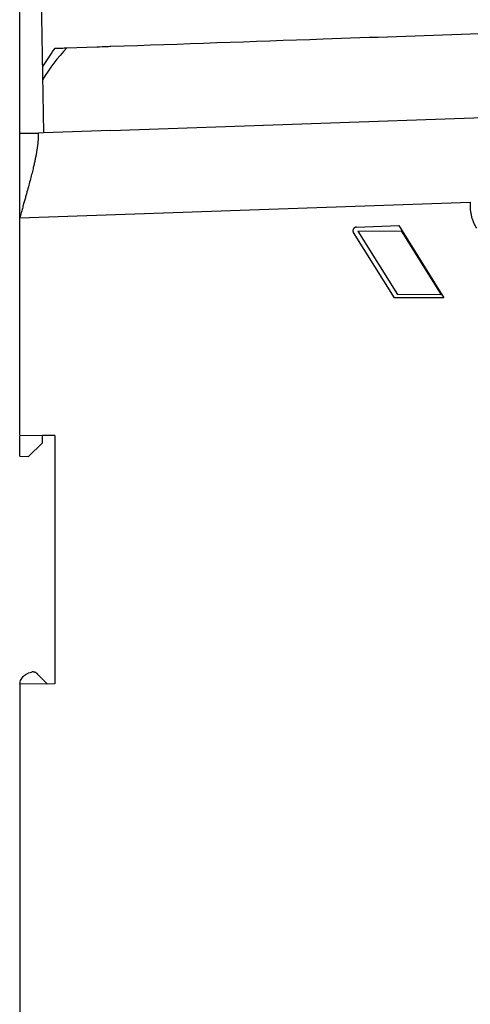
# Model space of a CAD drawing. Extents: x 76 to 839, y -9 to 645.
# Tile 11 of 78: x 76 to 140, y 292 to 432. Entities that reach past the tile are written whole.
import ezdxf

# ---------------------------------------------------------------- set-up
doc = ezdxf.new("R2010")
doc.units = 0
doc.layers.get('0').update_dxf_attribs({"linetype": 'CONTINUOUS'})

msp = doc.modelspace()

# ---------------------------------------------------------------- linework, layer by layer
at = {"color": 7, "linetype": 'CONTINUOUS'}
for p, q in [((75.99, 416.24), (75.99, 439.15)), ((78.99, 439.15), (79.39, 416.27)), ((81.02, 428.32), (80.57, 427.75)), ((82.72, 428.38), (86.99, 428.53)), ((80.59, 427.73), (79.23, 425.7)), ((88.99, 416.6), (149.61, 418.72)), ((75.99, 416.24), (78.61, 416.24)), ((79.39, 416.27), (78.61, 416.24)), ((88.99, 416.6), (79.39, 416.27)), ((75.99, 404.15), (140.23, 406.39)), ((75.99, 373.15), (75.99, 404.15)), ((123.99, 402.82), (130.04, 403.03)), ((130.04, 403.03), (136.48, 392.73)), ((129.41, 392.73), (123.58, 402.06)), ((124.21, 402.23), (130.37, 402.29)), ((124.21, 402.23), (129.83, 393.23)), ((130.37, 402.29), (136.06, 393.18)), ((136.06, 393.18), (129.83, 393.23)), ((136.48, 392.73), (129.41, 392.73)), ((75.99, 373.15), (81.01, 373.11)), ((75.99, 373.15), (79.24, 373.12)), ((75.99, 370.15), (75.99, 373.05)), ((77.24, 370.13), (79.24, 372.09)), ((79.24, 372.09), (79.24, 373.12)), ((81.01, 373.1), (79.24, 373.11)), ((81.01, 373.1), (81.01, 373.11)), ((81.01, 373.1), (81.01, 337.69)), ((81.01, 373.1), (81.01, 373.1)), ((75.99, 370.15), (77.24, 370.13)), ((79.95, 337.68), (78.55, 339.1)), ((81.01, 337.69), (75.99, 337.65)), ((75.99, 337.65), (75.99, 254.15))]:
    msp.add_line(p, q, dxfattribs=at)
at = {"color": 7, "linetype": 'CONTINUOUS', "flags": 128}
msp.add_lwpolyline([(86.99, 428.53), (87.38, 428.54), (87.76, 428.56), (88.1, 428.57), (88.41, 428.58), (88.66, 428.59), (88.84, 428.6), (88.95, 428.6), (88.99, 428.6)], dxfattribs=at)
at = {"color": 7, "linetype": 'CONTINUOUS'}
for points, knots in [([(88.99, 428.6), (99.05, 428.95), (123.11, 429.79), (147.22, 430.63), (161.22, 431.12)], [0.092557, 0.092557, 0.092557, 0.092557, 2.072181, 4.813758, 4.813758, 4.813758, 4.813758]), ([(81.04, 428.32), (81.06, 428.32), (81.09, 428.32), (81.4, 428.34), (81.92, 428.35), (82.45, 428.37), (82.72, 428.38)], [0, 0, 0, 0, 0.1501322, 0.432286, 0.716143, 1, 1, 1, 1]), ([(78.61, 416.24), (78.61, 416.19), (78.62, 416.1), (78.63, 415.95), (78.63, 415.79), (78.63, 415.62), (78.62, 415.44), (78.61, 415.26), (78.6, 415.07), (78.58, 414.87), (78.56, 414.66), (78.53, 414.44), (78.5, 414.22), (78.47, 413.99), (78.43, 413.75), (78.39, 413.51), (78.34, 413.26), (78.3, 413), (78.24, 412.74), (78.19, 412.46), (78.13, 412.19), (78.07, 411.9), (78, 411.61), (77.9, 411.16), (77.75, 410.53), (77.53, 409.68), (77.29, 408.79), (77.07, 407.98), (76.88, 407.29), (76.72, 406.72), (76.55, 406.12), (76.37, 405.49), (76.19, 404.83), (76.06, 404.38), (75.99, 404.15)], [0, 0, 0, 0, 0.023075, 0.046135, 0.069183, 0.092224, 0.11526, 0.138294, 0.16133, 0.18437, 0.207417, 0.230474, 0.253543, 0.276626, 0.299725, 0.322843, 0.345983, 0.369145, 0.392333, 0.415549, 0.438795, 0.462073, 0.485386, 0.508737, 0.568804, 0.630577, 0.694082, 0.759331, 0.795655, 0.833495, 0.87285, 0.913719, 0.956102, 1, 1, 1, 1]), ([(140.23, 406.39), (140.23, 406.31), (140.21, 406.14), (140.21, 405.89), (140.21, 405.63), (140.22, 405.38), (140.25, 405.12), (140.29, 404.87), (140.33, 404.62), (140.39, 404.36), (140.46, 404.11), (140.54, 403.87), (140.63, 403.62), (140.74, 403.38), (140.85, 403.14), (140.97, 402.91), (141.06, 402.76), (141.11, 402.69)], [0, 0, 0, 0, 0.065071, 0.130369, 0.195895, 0.26165, 0.327632, 0.393842, 0.46028, 0.526947, 0.593841, 0.660964, 0.728314, 0.795893, 0.863701, 0.931736, 1, 1, 1, 1]), ([(123.99, 402.82), (123.96, 402.82), (123.91, 402.82), (123.85, 402.8), (123.79, 402.77), (123.73, 402.74), (123.69, 402.71), (123.65, 402.67), (123.61, 402.63), (123.58, 402.6), (123.55, 402.53), (123.51, 402.44), (123.5, 402.32), (123.51, 402.18), (123.56, 402.1), (123.58, 402.06)], [0, 0, 0, 0, 0.069317, 0.135212, 0.197682, 0.256728, 0.312348, 0.364542, 0.41331, 0.45865, 0.500563, 0.620249, 0.733746, 0.863543, 1, 1, 1, 1]), ([(76.03, 337.65), (76.04, 337.77), (76.07, 338.11), (76.37, 338.64), (76.81, 339.06), (77.27, 339.3), (77.54, 339.36), (77.67, 339.39)], [0, 0, 0, 0, 0.140034, 0.398272, 0.68441, 0.83868, 1, 1, 1, 1]), ([(78.55, 339.1), (78.52, 339.13), (78.48, 339.17), (78.4, 339.23), (78.32, 339.28), (78.23, 339.32), (78.1, 339.37), (77.91, 339.41), (77.75, 339.4), (77.67, 339.39)], [0, 0, 0, 0, 0.1014112, 0.2012689, 0.3004586, 0.3998837, 0.5004413, 0.7480625, 1, 1, 1, 1])]:
    msp.add_open_spline(points, degree=3, knots=knots, dxfattribs=at)
for points in [[(82.72, 428.38), (81.41, 426.99), (80.25, 425.47), (79.26, 423.83)], [(75.99, 404.15), (75.99, 405.49), (75.99, 408.11), (75.99, 411.62), (75.99, 414.44), (75.99, 415.75), (75.99, 416.24)]]:
    msp.add_open_spline(points, degree=3, dxfattribs=at)

doc.saveas('drawing.dxf')
